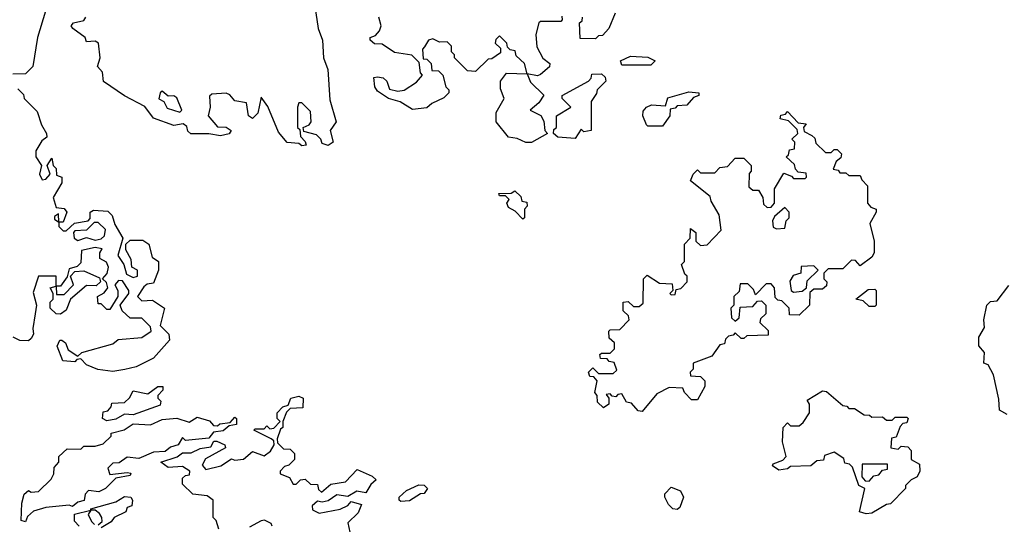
# Model space of a CAD drawing. Extents: x 1980017 to 2252640, y 74400 to 266395.
# Tile 181 of 256: x 2051865 to 2055250, y 247712 to 249446. Entities that reach past the tile are written whole.
import ezdxf

# ---------------------------------------------------------------- set-up
doc = ezdxf.new("R2010")
doc.units = 0

msp = doc.modelspace()

# ---------------------------------------------------------------- linework, layer by layer
at = {"layer": '0CON20XD'}
for points in [[(2052851.4, 249685), (2052890.8, 249415), (2052905.7, 249375), (2052910, 249315), (2052923.8, 249275), (2052930.7, 249170.7), (2052952.5, 249095), (2052932.5, 249065), (2052942.5, 249025), (2052925, 249013.3), (2052905, 249020), (2052900, 249035), (2052885, 249050), (2052841.7, 249061.7), (2052840, 249075), (2052860, 249085), (2052867.5, 249095), (2052865, 249130), (2052835, 249160), (2052825, 249160), (2052820, 249145), (2052820, 249075), (2052828.3, 249068.3), (2052830, 249045), (2052847, 249027), (2052850, 249015), (2052835, 249012.5), (2052825, 249020), (2052785, 249023.8), (2052755, 249058.8), (2052717.7, 249147.7), (2052695, 249180), (2052683.3, 249125), (2052665, 249106.7), (2052651.2, 249115), (2052645, 249160), (2052605, 249166.7), (2052588, 249188), (2052575, 249193.8), (2052525, 249190), (2052517.5, 249182.5), (2052520, 249145), (2052512.5, 249115), (2052545, 249077.5), (2052575, 249076.7), (2052592.5, 249065), (2052585, 249054), (2052555, 249046.7), (2052515, 249054), (2052453.6, 249053.6), (2052443, 249063), (2052439.3, 249079.3), (2052427.5, 249087.5), (2052395, 249082.5), (2052325, 249107.5), (2052295, 249147.5), (2052225, 249183.8), (2052153.3, 249233.3), (2052150, 249265), (2052132.5, 249285), (2052141.2, 249315), (2052136.2, 249365), (2052125, 249372.5), (2052095, 249370), (2052090, 249385), (2052047.5, 249415), (2052042.5, 249425), (2052050, 249435), (2052085, 249442.5), (2052092.5, 249455)], [(2051953.8, 249475), (2051926.7, 249385), (2051910, 249285), (2051885, 249260), (2051841.7, 249258.3)], [(2053728.3, 249458.3), (2053730, 249445), (2053725, 249440), (2053655, 249440), (2053650, 249435), (2053640, 249395), (2053643, 249353), (2053663.6, 249313.6), (2053687.5, 249295), (2053686.4, 249283.6), (2053655, 249257.5), (2053645, 249252.5), (2053610, 249260), (2053600, 249295), (2053571.7, 249321.7), (2053568.3, 249338.3), (2053551.7, 249341.7), (2053541.7, 249351.7), (2053540, 249365), (2053515, 249390), (2053501.7, 249378.3), (2053500, 249365), (2053518.3, 249348.3), (2053518.3, 249331.7), (2053488.3, 249311.7), (2053475, 249310), (2053431.7, 249268.3), (2053405, 249270), (2053360, 249315), (2053360, 249325), (2053350, 249335), (2053350, 249355), (2053335, 249370), (2053308.3, 249368.3), (2053285, 249380), (2053270, 249375), (2053257, 249353), (2053250, 249345), (2053251.7, 249311.7), (2053265, 249310), (2053280, 249295), (2053281.7, 249271.7), (2053305, 249270), (2053320, 249255), (2053330, 249215), (2053340, 249205), (2053340, 249195), (2053323, 249177), (2053281.7, 249158.3), (2053265, 249142.5), (2053215, 249137.5), (2053173.6, 249163.6), (2053132.5, 249175), (2053095, 249200), (2053086.2, 249215), (2053082.5, 249247.5), (2053095, 249250), (2053115, 249246.2), (2053126.7, 249235), (2053136.7, 249206.7), (2053165, 249200), (2053186.4, 249203.6), (2053229.3, 249230.7), (2053250, 249255), (2053243, 249263), (2053238.3, 249298.3), (2053213.6, 249323.6), (2053153.6, 249333.6), (2053111.7, 249361.7), (2053085, 249362.5), (2053070, 249375), (2053070, 249385), (2053088.3, 249391.7), (2053102.5, 249407.5), (2053107.5, 249425), (2053100, 249455)], [(2053911.7, 249468.3), (2053890, 249415), (2053868.3, 249391.7), (2053855, 249390), (2053845, 249380), (2053791.7, 249381.7), (2053790, 249435), (2053798.3, 249441.7), (2053800, 249455)], [(2054035, 249290), (2053935, 249290), (2053930, 249305), (2053965, 249320), (2054025, 249316.7), (2054050, 249305), (2054035, 249290)], [(2053625, 249023.8), (2053605, 249023.8), (2053575, 249037.5), (2053545, 249042.5), (2053502.5, 249095), (2053503, 249127), (2053530, 249175), (2053518.3, 249208.3), (2053517.5, 249235), (2053538.3, 249261.7), (2053610, 249260), (2053620.7, 249230.7), (2053667, 249187), (2053649.3, 249160.7), (2053620, 249135), (2053656.4, 249116.4), (2053667, 249097), (2053670, 249065), (2053680, 249055), (2053625, 249023.8)], [(2053775, 249037.5), (2053715, 249042.5), (2053700, 249055), (2053701.7, 249068.3), (2053710, 249075), (2053710, 249115), (2053760, 249145), (2053730, 249175), (2053730, 249185), (2053820, 249235), (2053830, 249245), (2053831.7, 249258.3), (2053865, 249260), (2053878.3, 249248.3), (2053880, 249235), (2053850, 249205), (2053848.3, 249191.7), (2053830, 249165), (2053830, 249065), (2053805, 249060), (2053795, 249070), (2053775, 249037.5)], [(2051858.3, 249208.3), (2051878.3, 249188.3), (2051880, 249175), (2051925, 249130), (2051940, 249085), (2051957.5, 249055), (2051958.3, 249041.7), (2051940.7, 249029.3), (2051920, 248995), (2051920, 248975), (2051940, 248945), (2051933.3, 248915), (2051942.5, 248895), (2051955, 248897.5), (2051970, 248915), (2051960, 248945), (2051975, 248970), (2051980, 248945), (2051990, 248935), (2051991.7, 248911.7), (2052010, 248905), (2052010, 248885), (2051980, 248835), (2051990.7, 248800.7), (2052017.5, 248797.5), (2052027.5, 248785), (2052015, 248750), (2052000, 248750), (2051998.3, 248778.3), (2051985, 248770), (2051985, 248760), (2052000, 248750), (2052000, 248735), (2052015, 248720), (2052025, 248720), (2052053, 248747), (2052100, 248755), (2052107, 248763), (2052107.5, 248785), (2052118.3, 248791.7), (2052167.5, 248787.5), (2052182.5, 248772.5), (2052192.3, 248742.3), (2052220, 248695), (2052202.5, 248635), (2052222.5, 248605), (2052231.7, 248571.7), (2052255, 248560), (2052270, 248565), (2052270, 248585), (2052250, 248595), (2052248.3, 248621.7), (2052230, 248655), (2052230, 248675), (2052245, 248688.8), (2052288.3, 248688.3), (2052308.8, 248675), (2052320, 248630), (2052342.5, 248615), (2052342.5, 248585), (2052325, 248540), (2052303, 248537), (2052291.7, 248528.3), (2052270, 248495), (2052285, 248480), (2052321.7, 248481.7), (2052362.5, 248455), (2052347.5, 248395), (2052377.5, 248365), (2052380, 248345), (2052325, 248283.3), (2052265, 248252.5), (2052226.4, 248243.6), (2052185, 248237.5), (2052133.6, 248243.6), (2052095, 248260), (2052075, 248280), (2052061.7, 248278.3), (2052055, 248270), (2052013.6, 248273.6), (2051993.6, 248323.6), (2052002.5, 248345), (2052010, 248345), (2052022.5, 248335), (2052031.7, 248311.7), (2052065, 248290), (2052078.3, 248301.7), (2052185, 248332.5), (2052203, 248347), (2052285, 248353.3), (2052317.5, 248375), (2052315, 248390), (2052285, 248420), (2052245, 248420), (2052217.5, 248445), (2052210, 248465), (2052240, 248505), (2052240, 248515), (2052218.3, 248548.3), (2052205, 248550), (2052192.5, 248535), (2052202.5, 248515), (2052202.5, 248495), (2052175, 248450), (2052165, 248450), (2052145, 248470), (2052135, 248470), (2052132.5, 248495), (2052155, 248507.5), (2052167.5, 248525), (2052163.3, 248543.3), (2052150, 248555), (2052166.1, 248573.9), (2052170, 248595), (2052163, 248613), (2052140, 248625), (2052140, 248645), (2052148.3, 248658.3), (2052125, 248662.5), (2052077, 248653), (2052075, 248610), (2052062.5, 248597.5), (2052035, 248590), (2052028.3, 248561.7), (2052005, 248530), (2051990, 248530), (2051990, 248565), (2051930, 248565), (2051911.2, 248508.8), (2051923.3, 248465), (2051918, 248435), (2051910, 248385), (2051912.5, 248365), (2051905, 248350), (2051895, 248342.5), (2051865, 248343.3), (2051842.5, 248355)], [(2052415, 249127.5), (2052422.5, 249135), (2052405, 249177.5), (2052395, 249183.8), (2052375, 249182.5), (2052355, 249200), (2052347.5, 249195), (2052343.9, 249173.9), (2052360, 249165), (2052371.7, 249141.7), (2052415, 249127.5)], [(2054075, 249080), (2054025, 249080), (2054020, 249085), (2054007.5, 249115), (2054008.3, 249131.7), (2054020, 249145), (2054037, 249153), (2054085, 249150), (2054093, 249177), (2054165, 249197.5), (2054200, 249195), (2054200, 249185), (2054181.7, 249178.3), (2054158.3, 249151.7), (2054125, 249150), (2054118.3, 249141.7), (2054101.7, 249138.3), (2054100, 249115), (2054075, 249080)], [(2054005, 248100), (2053991.7, 248101.7), (2053968.3, 248128.3), (2053951.7, 248131.7), (2053935, 248160), (2053921.7, 248158.3), (2053915, 248150), (2053901.7, 248151.7), (2053895, 248160), (2053881.7, 248158.3), (2053890, 248145), (2053890, 248125), (2053871.7, 248111.7), (2053851.7, 248131.7), (2053850, 248155), (2053842.5, 248165), (2053850, 248205), (2053838.3, 248218.3), (2053825, 248220), (2053820, 248235), (2053835, 248250), (2053855, 248230), (2053905, 248230), (2053918.3, 248241.7), (2053908.3, 248268.3), (2053891.7, 248271.7), (2053885, 248280), (2053861.7, 248281.7), (2053860, 248295), (2053865, 248300), (2053895, 248300), (2053910, 248315), (2053910, 248335), (2053891.7, 248351.7), (2053890, 248375), (2053895, 248380), (2053928.3, 248381.7), (2053960, 248415), (2053958.3, 248428.3), (2053940, 248445), (2053940, 248475), (2053957, 248477), (2053975, 248460), (2053995, 248460), (2054008.3, 248471.7), (2054010, 248555), (2054021.7, 248568.3), (2054065, 248540), (2054108.3, 248538.3), (2054110, 248515), (2054100, 248505), (2054105, 248500), (2054118.3, 248501.7), (2054121.7, 248518.3), (2054138.3, 248521.7), (2054160, 248545), (2054160, 248565), (2054151.7, 248571.7), (2054140, 248605), (2054150, 248615), (2054150, 248675), (2054170, 248695), (2054171.7, 248728.3), (2054190, 248715), (2054190, 248685), (2054205, 248670), (2054228.3, 248671.7), (2054277, 248723), (2054270, 248775), (2054241.7, 248821.7), (2054238.3, 248838.3), (2054171.7, 248891.7), (2054180, 248915), (2054195, 248930), (2054205, 248920), (2054255, 248920), (2054271.7, 248938.3), (2054298.3, 248941.7), (2054325, 248970), (2054355, 248970), (2054380, 248945), (2054380, 248925), (2054372.5, 248917.5), (2054371.7, 248871.7), (2054385, 248860), (2054405, 248860), (2054420, 248835), (2054421.7, 248811.7), (2054435, 248800), (2054448.3, 248801.7), (2054460, 248815), (2054460, 248865), (2054491.7, 248918.3), (2054518.3, 248908.3), (2054525, 248900), (2054565, 248900), (2054570, 248905), (2054568.3, 248918.3), (2054541.7, 248921.7), (2054531.7, 248931.7), (2054528.3, 248948.3), (2054500, 248975), (2054508.3, 248981.7), (2054511.7, 248998.3), (2054528.3, 249001.7), (2054530, 249025), (2054520, 249035), (2054540, 249055), (2054538.3, 249068.3), (2054508.3, 249098.3), (2054480, 249105), (2054481.7, 249118.3), (2054498.3, 249121.7), (2054505, 249130), (2054541.7, 249091.7), (2054568.3, 249088.3), (2054560, 249075), (2054561.7, 249061.7), (2054588.3, 249048.3), (2054598.3, 249038.3), (2054601.7, 249021.7), (2054635, 248990), (2054655, 248990), (2054665, 249000), (2054675, 249000), (2054690, 248985), (2054688.3, 248971.7), (2054671.7, 248958.3), (2054661.7, 248931.7), (2054678.3, 248928.3), (2054685, 248920), (2054705, 248920), (2054715, 248910), (2054755, 248910), (2054760, 248895), (2054780, 248875), (2054780, 248815), (2054791.7, 248801.7), (2054810, 248795), (2054810, 248785), (2054787.5, 248745), (2054802.5, 248685), (2054802.5, 248645), (2054795, 248630), (2054755, 248600), (2054738.3, 248618.3), (2054725, 248620), (2054695, 248590), (2054645, 248590), (2054630, 248575), (2054630, 248555), (2054640, 248545), (2054638.3, 248531.7), (2054625, 248520), (2054595, 248520), (2054581.7, 248508.3), (2054580, 248465), (2054545, 248430), (2054511.7, 248431.7), (2054510, 248455), (2054485, 248480), (2054471.7, 248481.7), (2054461.7, 248491.7), (2054460, 248525), (2054448.3, 248538.3), (2054431.7, 248538.3), (2054395, 248500), (2054388.3, 248518.3), (2054368.3, 248538.3), (2054341.7, 248538.3), (2054338.3, 248511.7), (2054320, 248495), (2054320, 248465), (2054310, 248455), (2054311.7, 248421.7), (2054325, 248410), (2054338.3, 248421.7), (2054341.7, 248458.3), (2054385, 248460), (2054401.7, 248478.3), (2054415, 248480), (2054430, 248465), (2054430, 248435), (2054411.7, 248418.3), (2054410, 248405), (2054438.3, 248378.3), (2054438.3, 248361.7), (2054365, 248360), (2054355, 248350), (2054345, 248350), (2054325, 248370), (2054318.3, 248361.7), (2054301.7, 248358.3), (2054291.7, 248348.3), (2054288.3, 248331.7), (2054271.7, 248328.3), (2054245, 248290), (2054180, 248265), (2054180, 248245), (2054170, 248235), (2054171.7, 248221.7), (2054205, 248220), (2054220, 248205), (2054220, 248185), (2054195, 248140), (2054175, 248140), (2054150, 248165), (2054145, 248180), (2054098.3, 248181.7), (2054055, 248160), (2054005, 248100)], [(2053595, 248760), (2053568.3, 248788.3), (2053545, 248800), (2053540, 248815), (2053548.3, 248828.3), (2053535, 248840), (2053515, 248840), (2053511.7, 248848.3), (2053555, 248850), (2053567.5, 248857.5), (2053588.3, 248838.3), (2053591.7, 248821.7), (2053608.3, 248818.3), (2053610, 248805), (2053600, 248795), (2053600, 248765), (2053595, 248760)], [(2054467, 248727), (2054495, 248730), (2054500, 248755), (2054510, 248765), (2054510, 248785), (2054495, 248800), (2054460, 248770), (2054452.5, 248755), (2054455, 248732.5), (2054467, 248727)], [(2052065, 248687.5), (2052095, 248697.5), (2052125, 248688.8), (2052145, 248692.5), (2052157, 248703), (2052160, 248725), (2052135, 248748.8), (2052121.2, 248748.8), (2052095, 248722.5), (2052055, 248720), (2052050, 248715), (2052052.5, 248695), (2052065, 248687.5)], [(2054525, 248510), (2054555, 248512.5), (2054570, 248525), (2054571.7, 248548.3), (2054610, 248585), (2054595, 248600), (2054551.7, 248598.3), (2054550, 248575), (2054523.6, 248566.4), (2054513, 248547), (2054517.5, 248515), (2054525, 248510)], [(2052005, 248433.8), (2051990, 248435), (2051970, 248455), (2051970, 248475), (2051980, 248485), (2051980, 248505), (2051970, 248525), (2051990, 248530), (2051991.7, 248501.7), (2052018.3, 248501.7), (2052050, 248535), (2052040, 248565), (2052055, 248580), (2052085, 248582.5), (2052139.3, 248559.3), (2052142.5, 248545), (2052128.3, 248531.7), (2052095, 248532.5), (2052040, 248485), (2052025, 248447.5), (2052005, 248433.8)], [(2055259.3, 248089.3), (2055233.9, 248103.9), (2055231.7, 248141.7), (2055212.5, 248225), (2055195, 248260), (2055180, 248265), (2055181.7, 248301.7), (2055162.5, 248325), (2055162.5, 248355), (2055181.7, 248388.3), (2055180, 248415), (2055190, 248465), (2055203, 248477), (2055225, 248480), (2055265, 248532.5)], [(2054805, 248460), (2054785, 248460), (2054765, 248480), (2054740, 248485), (2054781.7, 248518.3), (2054805, 248520), (2054810, 248515), (2054810, 248465), (2054805, 248460)], [(2052165, 248067.5), (2052150, 248075), (2052151.7, 248098.3), (2052168.3, 248101.7), (2052180, 248115), (2052181.7, 248128.3), (2052225, 248130), (2052243, 248147), (2052255, 248170), (2052305, 248160), (2052340, 248185), (2052357.5, 248185), (2052357, 248173), (2052340, 248155), (2052340, 248145), (2052350, 248135), (2052348.3, 248121.7), (2052255, 248087.5), (2052225, 248090), (2052195, 248073.3), (2052165, 248067.5)], [(2054775, 247747.5), (2054752.5, 247755), (2054770, 247835), (2054750, 247845), (2054728.3, 247908.3), (2054718.3, 247918.3), (2054701.7, 247921.7), (2054698.3, 247938.3), (2054665, 247960), (2054631.7, 247948.3), (2054628.3, 247931.7), (2054605, 247930), (2054585, 247912.5), (2054515, 247910), (2054505, 247902.5), (2054475, 247897.5), (2054453, 247913), (2054455, 247920), (2054488.3, 247931.7), (2054500, 247945), (2054487.5, 247995), (2054490, 248045), (2054505, 248060), (2054515, 248050), (2054545, 248050), (2054558.3, 248061.7), (2054580, 248095), (2054580, 248125), (2054571.7, 248138.3), (2054625, 248170), (2054638.3, 248168.3), (2054695, 248120), (2054708.3, 248118.3), (2054715, 248110), (2054735, 248110), (2054768.3, 248088.3), (2054787, 248087), (2054795, 248080), (2054831.7, 248081.7), (2054845, 248070), (2054865, 248070), (2054875, 248080), (2054915, 248080), (2054920, 248075), (2054915, 248060), (2054901.7, 248058.3), (2054891.7, 248048.3), (2054878.3, 248011.7), (2054861.7, 248008.3), (2054860, 247975), (2054885, 247970), (2054895, 247980), (2054918.3, 247978.3), (2054930, 247965), (2054930, 247935), (2054958.3, 247918.3), (2054960, 247895), (2054950, 247875), (2054930, 247865), (2054910, 247845), (2054910, 247835), (2054858.3, 247781.7), (2054845, 247780), (2054795, 247750), (2054775, 247747.5)], [(2052550, 247695), (2052540, 247725), (2052530, 247735), (2052530, 247795), (2052509.3, 247809.3), (2052460, 247815), (2052425, 247850), (2052425, 247870), (2052435, 247880), (2052448.3, 247881.7), (2052450, 247895), (2052425, 247910), (2052375, 247907.5), (2052350, 247925), (2052406.2, 247943.8), (2052425, 247957.5), (2052455, 247957.5), (2052485, 247972.5), (2052522.5, 247977.5), (2052532.5, 247997.5), (2052543, 247997), (2052570, 247985), (2052572.5, 247975), (2052503.6, 247936.4), (2052492.5, 247915), (2052505, 247900), (2052557, 247913), (2052593, 247937), (2052605, 247932.5), (2052633.9, 247936.1), (2052665, 247962.5), (2052705, 247947.5), (2052726.7, 247963.3), (2052740, 247985), (2052738.3, 247998.3), (2052730, 248005), (2052670, 248035), (2052675, 248040), (2052705, 248040), (2052715, 248050), (2052725, 248040), (2052738.3, 248041.7), (2052760, 248065), (2052750, 248075), (2052750, 248095), (2052770, 248115), (2052788.3, 248121.7), (2052797.5, 248145), (2052825, 248152.5), (2052840, 248145), (2052838.3, 248111.7), (2052795, 248110), (2052782.5, 248097.5), (2052770, 248065), (2052770, 248045), (2052761.7, 248038.3), (2052750, 248005), (2052751.7, 247991.7), (2052771.7, 247971.7), (2052795, 247970), (2052810, 247955), (2052810, 247935), (2052790, 247915), (2052775, 247910), (2052760, 247895), (2052760, 247885), (2052793, 247873), (2052805, 247850), (2052815, 247850), (2052830, 247865), (2052847, 247867), (2052865, 247850), (2052888.3, 247848.3), (2052891.7, 247831.7), (2052902.5, 247822.5), (2052935, 247850), (2052985, 247857.5), (2053025, 247900), (2053077, 247877), (2053090, 247865), (2053071.7, 247848.3), (2053055, 247820), (2053023.9, 247826.1), (2052993, 247807), (2052955, 247813.3), (2052925, 247792.5), (2052905, 247787.5), (2052888.3, 247791.7), (2052870, 247775), (2052871.7, 247761.7), (2052895, 247750), (2052966.2, 247763.8), (2052993, 247777), (2053005, 247790), (2053040, 247780), (2053028.3, 247751.7), (2052993, 247717), (2053000, 247685)], [(2051885, 247720), (2051870, 247725), (2051872.5, 247785), (2051880, 247815), (2051895, 247827.5), (2051905, 247822.5), (2051930, 247825), (2051973, 247867), (2051982.5, 247885), (2051983, 247907), (2052000, 247925), (2052000, 247945), (2052028.3, 247971.7), (2052075, 247970), (2052085, 247980), (2052125, 247980), (2052151.7, 247988.3), (2052180, 248015), (2052180, 248025), (2052223.9, 248036.1), (2052255, 248057.5), (2052315, 248053.3), (2052355, 248072.5), (2052405, 248076.7), (2052447.5, 248062.5), (2052475, 248080), (2052517, 248067), (2052531.7, 248051.7), (2052545, 248050), (2052553, 248057), (2052588.3, 248061.7), (2052605, 248080), (2052610, 248075), (2052610, 248055), (2052585, 248050), (2052565, 248032.5), (2052531.7, 248028.3), (2052515, 248007.5), (2052435, 248000), (2052425, 248010), (2052410, 247985), (2052383, 247977), (2052365, 247962.5), (2052325, 247960), (2052275, 247937.5), (2052235, 247942.5), (2052207, 247923), (2052185, 247922.5), (2052167.5, 247905), (2052175, 247882.5), (2052235, 247890), (2052247.5, 247887.5), (2052245, 247880), (2052195, 247870), (2052160, 247835), (2052137, 247823), (2052101.7, 247828.3), (2052090, 247815), (2052086.7, 247793.3), (2052065, 247787.5), (2052047, 247773), (2052035, 247777.5), (2051955, 247770), (2051913, 247757), (2051891.7, 247738.3), (2051885, 247720)], [(2054785, 247860), (2054801.7, 247878.3), (2054818.3, 247881.7), (2054831.7, 247898.3), (2054848.3, 247901.7), (2054848.3, 247918.3), (2054761.7, 247918.3), (2054760, 247875), (2054771.7, 247861.7), (2054785, 247860)], [(2053175, 247790), (2053170, 247795), (2053170, 247805), (2053195, 247827.5), (2053237, 247847), (2053255, 247846.7), (2053267.5, 247835), (2053255, 247817.5), (2053243, 247817), (2053205, 247792.5), (2053175, 247790)], [(2054125, 247762.5), (2054110, 247765), (2054095, 247780), (2054083.3, 247805), (2054083, 247817), (2054105, 247840), (2054136.4, 247826.4), (2054147.5, 247805), (2054135, 247770), (2054125, 247762.5)], [(2052135, 247710), (2052148.3, 247721.7), (2052147.5, 247735), (2052139.3, 247749.3), (2052125, 247760), (2052110, 247760), (2052110, 247765), (2052195, 247788.8), (2052225, 247807.5), (2052247.5, 247805), (2052252.5, 247795), (2052250, 247775), (2052235, 247770), (2052230, 247755), (2052190, 247735), (2052179.3, 247720.7), (2052145, 247700)], [(2052070, 247705), (2052053, 247723), (2052053.3, 247746.7), (2052110, 247760), (2052100, 247745), (2052111.7, 247721.7), (2052121.7, 247711.7)], [(2052732.5, 247705), (2052730, 247715), (2052706.4, 247726.4), (2052695, 247723.3), (2052655, 247702.5)]]:
    msp.add_lwpolyline(points, dxfattribs=at)

doc.saveas('drawing.dxf')
